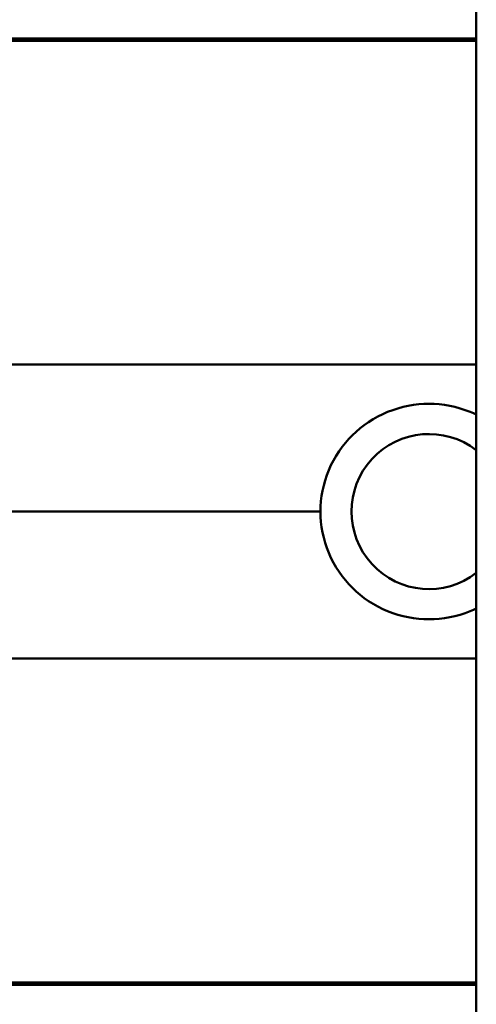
# Model space of a CAD drawing. Header units: millimetres. Extents: x 20 to 833, y 20 to 574.
# Tile 13 of 21: x 404 to 418, y 394 to 425. Entities that reach past the tile are written whole.
import ezdxf

# ---------------------------------------------------------------- set-up
doc = ezdxf.new("R2010")
doc.units = ezdxf.units.MM
doc.header["$LTSCALE"] = 2
doc.layers.add('Sichtbare Kanten(DIN)', color=7, linetype='Continuous', lineweight=50)
doc.layers.add('Sichtbare tangentiale Kanten(DIN)', color=7, linetype='Continuous', lineweight=50)

msp = doc.modelspace()

# ---------------------------------------------------------------- linework, layer by layer
at = {"layer": 'Sichtbare Kanten(DIN)'}
for p, q in [((418.373, 292.425), (418.373, 483.857)), ((398.883, 424.629), (418.373, 424.629)), ((404.483, 424.598), (404.483, 424.603)), ((404.631, 424.614), (404.631, 424.62)), ((404.718, 424.614), (404.718, 424.618)), ((405.17, 424.615), (405.17, 424.612)), ((405.387, 424.601), (405.4, 424.601)), ((405.387, 424.596), (405.387, 424.601)), ((405.459, 424.61), (405.446, 424.61)), ((405.575, 424.607), (405.575, 424.614)), ((405.579, 424.597), (405.579, 424.606)), ((405.704, 424.599), (405.704, 424.612)), ((406.353, 424.598), (406.353, 424.603)), ((406.501, 424.614), (406.501, 424.62)), ((406.588, 424.614), (406.588, 424.618)), ((407.041, 424.615), (407.041, 424.612)), ((407.258, 424.601), (407.27, 424.601)), ((407.258, 424.596), (407.258, 424.601)), ((407.329, 424.61), (407.317, 424.61)), ((407.445, 424.607), (407.445, 424.614)), ((407.45, 424.597), (407.45, 424.606)), ((407.575, 424.599), (407.575, 424.612)), ((408.415, 424.596), (408.139, 424.596)), ((408.415, 424.616), (408.415, 424.596)), ((409.56, 424.596), (409.56, 424.616)), ((409.837, 424.596), (409.56, 424.596)), ((410.241, 424.625), (411.728, 424.625)), ((410.241, 424.623), (410.241, 424.625)), ((411.451, 424.623), (410.241, 424.623)), ((410.256, 424.601), (411.451, 424.601)), ((410.256, 424.596), (410.256, 424.601)), ((411.728, 424.596), (410.256, 424.596)), ((410.389, 424.615), (411.451, 424.615)), ((410.389, 424.612), (410.389, 424.615)), ((411.451, 424.612), (410.389, 424.612)), ((411.451, 424.623), (411.451, 424.615)), ((411.451, 424.615), (411.451, 424.612)), ((411.451, 424.612), (411.451, 424.601)), ((411.451, 424.596), (411.451, 424.601)), ((411.728, 424.625), (411.728, 424.596)), ((412.311, 424.625), (412.588, 424.625)), ((412.311, 424.596), (412.311, 424.625)), ((412.588, 424.596), (412.311, 424.596)), ((412.588, 424.625), (412.588, 424.616)), ((412.588, 424.616), (413.732, 424.616)), ((412.588, 424.612), (412.588, 424.616)), ((413.732, 424.612), (412.588, 424.612)), ((412.588, 424.612), (412.588, 424.596)), ((413.732, 424.625), (414.009, 424.625)), ((413.732, 424.616), (413.732, 424.625)), ((413.732, 424.612), (413.732, 424.616)), ((413.732, 424.596), (413.732, 424.612)), ((414.009, 424.596), (413.732, 424.596)), ((414.009, 424.625), (414.009, 424.596)), ((415.07, 424.595), (415.07, 424.625)), ((416.637, 424.627), (416.637, 424.587)), ((417.686, 424.625), (416.847, 424.625)), ((416.847, 424.625), (416.847, 424.595)), ((416.847, 424.595), (417.686, 424.595)), ((417.686, 424.595), (417.686, 424.625)), ((418.373, 394.706), (388.657, 394.706)), ((398.883, 394.628), (418.373, 394.628)), ((403.946, 394.651), (403.948, 394.684)), ((404.224, 394.651), (403.946, 394.651)), ((403.948, 394.684), (404.226, 394.684)), ((404.224, 394.651), (404.224, 394.684)), ((404.225, 394.666), (404.224, 394.651)), ((404.226, 394.684), (404.225, 394.67)), ((404.225, 394.67), (404.225, 394.684)), ((404.225, 394.666), (404.225, 394.684)), ((404.225, 394.67), (405.373, 394.67)), ((405.373, 394.666), (404.225, 394.666)), ((405.372, 394.651), (405.373, 394.666)), ((405.65, 394.651), (405.372, 394.651)), ((405.373, 394.67), (405.374, 394.684)), ((405.373, 394.666), (405.373, 394.67)), ((405.374, 394.684), (405.652, 394.684)), ((405.65, 394.651), (405.65, 394.684)), ((405.652, 394.684), (405.65, 394.651)), ((406.235, 394.651), (406.236, 394.684)), ((407.727, 394.651), (406.235, 394.651)), ((406.236, 394.684), (407.713, 394.684)), ((406.513, 394.666), (406.513, 394.684)), ((406.513, 394.655), (406.513, 394.684)), ((407.58, 394.666), (406.513, 394.666)), ((406.513, 394.666), (406.513, 394.655)), ((406.513, 394.655), (407.727, 394.655)), ((406.514, 394.68), (406.514, 394.684)), ((406.514, 394.67), (406.514, 394.684)), ((407.713, 394.68), (406.514, 394.68)), ((406.514, 394.68), (406.514, 394.67)), ((406.514, 394.67), (407.58, 394.67)), ((407.58, 394.67), (407.58, 394.666)), ((407.58, 394.666), (407.58, 394.67)), ((407.713, 394.68), (407.713, 394.684)), ((407.713, 394.684), (407.713, 394.68)), ((407.727, 394.651), (407.727, 394.655)), ((407.727, 394.655), (407.727, 394.651)), ((408.133, 394.665), (408.134, 394.684)), ((408.134, 394.684), (408.412, 394.684)), ((408.412, 394.684), (408.411, 394.665)), ((408.411, 394.665), (408.411, 394.684)), ((408.981, 394.655), (408.988, 394.655)), ((409.559, 394.665), (409.56, 394.684)), ((409.56, 394.684), (409.838, 394.684)), ((409.838, 394.684), (409.837, 394.665)), ((410.531, 394.675), (410.531, 394.683)), ((410.65, 394.672), (410.662, 394.672)), ((410.722, 394.68), (410.709, 394.68)), ((410.933, 394.666), (410.933, 394.67)), ((411.079, 394.665), (411.079, 394.669)), ((411.393, 394.663), (411.393, 394.668)), ((411.48, 394.66), (411.48, 394.667)), ((411.48, 394.66), (411.48, 394.66)), ((411.703, 394.682), (411.629, 394.678)), ((411.629, 394.678), (411.629, 394.682)), ((412.408, 394.675), (412.408, 394.683)), ((412.526, 394.672), (412.539, 394.672)), ((412.598, 394.68), (412.586, 394.68)), ((412.81, 394.666), (412.81, 394.67)), ((412.956, 394.665), (412.956, 394.669)), ((413.269, 394.663), (413.269, 394.668)), ((413.356, 394.66), (413.356, 394.667)), ((413.356, 394.66), (413.356, 394.66)), ((413.506, 394.678), (413.506, 394.682)), ((413.58, 394.682), (413.506, 394.678)), ((414.148, 394.651), (414.15, 394.684)), ((415.64, 394.651), (414.148, 394.651)), ((414.15, 394.684), (415.627, 394.684)), ((414.426, 394.655), (414.426, 394.684)), ((414.427, 394.666), (414.426, 394.655)), ((414.426, 394.655), (415.64, 394.655)), ((414.427, 394.67), (414.427, 394.684)), ((414.427, 394.666), (414.427, 394.684)), ((414.428, 394.68), (414.427, 394.67)), ((414.427, 394.67), (415.494, 394.67)), ((415.493, 394.666), (414.427, 394.666)), ((414.428, 394.68), (414.428, 394.684)), ((415.627, 394.68), (414.428, 394.68)), ((415.493, 394.666), (415.493, 394.67)), ((415.494, 394.67), (415.493, 394.666)), ((415.627, 394.684), (415.627, 394.68)), ((415.627, 394.68), (415.627, 394.684)), ((415.64, 394.651), (415.64, 394.655)), ((415.64, 394.655), (415.64, 394.651)), ((416.161, 394.651), (416.162, 394.684)), ((416.442, 394.651), (416.161, 394.651)), ((416.162, 394.684), (417.13, 394.684)), ((416.442, 394.651), (416.442, 394.684)), ((416.442, 394.664), (416.442, 394.684)), ((416.442, 394.664), (416.442, 394.651)), ((417.069, 394.664), (416.442, 394.664)), ((416.443, 394.668), (416.443, 394.684)), ((416.443, 394.68), (416.443, 394.684)), ((417.098, 394.68), (416.443, 394.68)), ((416.443, 394.68), (416.443, 394.668)), ((416.443, 394.668), (417.097, 394.668)), ((417.069, 394.664), (417.069, 394.668)), ((417.626, 394.651), (417.069, 394.664)), ((417.363, 394.665), (417.363, 394.669)), ((417.363, 394.665), (417.946, 394.651)), ((417.539, 394.674), (417.539, 394.682)), ((417.626, 394.651), (417.626, 394.659)), ((417.946, 394.651), (417.626, 394.651))]:
    msp.add_line(p, q, dxfattribs=at)
msp.add_arc((416.873, 409.629), 2.458, 52.4012, 307.5988, dxfattribs=at)
for centre, major_axis, ratio, start_param, end_param in [((405.262, 424.607), (0.322, 0), 0.013262, 0.786802, 0.914041), ((403.87, 424.598), (-1.913, -0.011), 0.006639, 3.429951, 3.612913), ((407.133, 424.607), (0.322, 0), 0.013262, 0.786802, 0.914041), ((405.74, 424.598), (-1.913, -0.011), 0.006639, 3.429951, 3.612913), ((420.479, -3633.21), (0, 4057.838), 0.978322, 0.000968, 0.001362), ((402.131, -2517.042), (0, 2941.666), 0.977785, 6.278142, 6.278687), ((411.584, 394.709), (-3.451, -0.044), 0.011103, 6.282408, 7.000747), ((423.601, 394.923), (-15.189, -0.259), 0.004801, 6.282857, 6.55779), ((406.393, 394.709), (-3.445, 0.044), 0.011135, 2.422769, 3.141233), ((411.313, 394.671), (0.782, -0.005), 0.010226, 2.454807, 2.912638), ((410.668, 394.672), (0.106, -0.001), 0.007954, 4.233479, 4.541557), ((413.196, 394.664), (2.616, -0.013), 0.003817, 2.751869, 2.81101), ((410.238, 394.667), (1.242, -0.007), 0.008545, 5.745492, 6.267185), ((413.183, 394.671), (0.775, -0.004), 0.010239, 2.452004, 2.912297), ((412.544, 394.672), (0.106, -0.001), 0.007954, 4.233479, 4.541557), ((414.891, 394.665), (2.436, -0.012), 0.003979, 2.735207, 2.796166), ((412.113, 394.667), (1.243, -0.007), 0.008539, 5.745807, 6.267195), ((416.528, 394.666), (1.01, 0.008), 0.011054, 6.282232, 7.254977), ((416.469, 394.682), (1.327, -0.008), 0.012171, 5.452, 6.282808)]:
    msp.add_ellipse(centre, major_axis=major_axis, ratio=ratio, start_param=start_param, end_param=end_param, dxfattribs=at)
for points, knots in [([(404.497, 424.616), (404.469, 424.616), (404.445, 424.616), (404.406, 424.617), (404.392, 424.617), (404.361, 424.619), (404.354, 424.62), (404.37, 424.621), (404.388, 424.622), (404.455, 424.623), (404.503, 424.623), (404.612, 424.624), (404.687, 424.624), (404.897, 424.625), (405.004, 424.625), (405.169, 424.625), (405.32, 424.625), (405.677, 424.624), (405.761, 424.624), (405.857, 424.624)], [0, 0, 0, 0, 0.0114915, 0.0114915, 0.0227532, 0.0227532, 0.0450369, 0.0450369, 0.0645561, 0.0645561, 0.0860668, 0.0860668, 0.1052548, 0.1052548, 0.1231602, 0.1231602, 0.1329564, 0.1329564, 0.1429347, 0.1429347, 0.1429347, 0.1429347]), ([(404.483, 424.603), (404.629, 424.602), (404.766, 424.601), (404.996, 424.6), (405.074, 424.6), (405.229, 424.6), (405.316, 424.601), (405.387, 424.601)], [0, 0, 0, 0, 0.04647205, 0.04647205, 0.06998895, 0.06998895, 0.09284234, 0.09284234, 0.09284234, 0.09284234]), ([(405.446, 424.61), (405.315, 424.611), (405.117, 424.612), (404.868, 424.613), (404.783, 424.613), (404.63, 424.614), (404.556, 424.615), (404.497, 424.616)], [0, 0, 0, 0, 0.04648501, 0.04648501, 0.06986245, 0.06986245, 0.09248547, 0.09248547, 0.09248547, 0.09248547]), ([(405.173, 424.623), (405.11, 424.623), (405.046, 424.623), (404.984, 424.623), (404.91, 424.623), (404.86, 424.623), (404.827, 424.622), (404.779, 424.622), (404.74, 424.622), (404.707, 424.622), (404.684, 424.621), (404.665, 424.621), (404.652, 424.621), (404.639, 424.621), (404.632, 424.62), (404.631, 424.62)], [0, 0, 0, 0, 0.0188348, 0.0188348, 0.0188348, 0.0412232, 0.0412232, 0.0412232, 0.0734599, 0.0734599, 0.0734599, 0.0962138, 0.0962138, 0.0962138, 0.1202703, 0.1202703, 0.1202703, 0.1202703]), ([(404.631, 424.62), (404.631, 424.619), (404.635, 424.619), (404.648, 424.619), (404.661, 424.618), (404.682, 424.618), (404.718, 424.618)], [0, 0, 0, 0, 0.01167029, 0.01167029, 0.01167029, 0.02361101, 0.02361101, 0.02361101, 0.02361101]), ([(404.718, 424.618), (404.755, 424.617), (404.805, 424.617), (404.859, 424.617), (404.914, 424.616), (404.966, 424.616), (405.03, 424.616)], [0, 0, 0, 0, 0.01715883, 0.01715883, 0.01715883, 0.03436624, 0.03436624, 0.03436624, 0.03436624]), ([(405.839, 424.605), (405.832, 424.604), (405.812, 424.603), (405.738, 424.6), (405.692, 424.599), (405.588, 424.597), (405.513, 424.597), (405.365, 424.596), (405.276, 424.595), (405.091, 424.595), (404.998, 424.595), (404.906, 424.595)], [0, 0, 0, 0, 0.0226843, 0.0226843, 0.0471214, 0.0471214, 0.0950996, 0.0950996, 0.1652353, 0.1652353, 0.2353795, 0.2353795, 0.2353795, 0.2353795]), ([(405.03, 424.616), (405.053, 424.616), (405.077, 424.616), (405.1, 424.616), (405.102, 424.616), (405.113, 424.616), (405.125, 424.616), (405.14, 424.616), (405.159, 424.615), (405.17, 424.615)], [0, 0, 0, 0, 0.007243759, 0.007243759, 0.007243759, 0.007783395, 0.007783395, 0.007783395, 0.008527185, 0.008527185, 0.008527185, 0.008527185]), ([(405.17, 424.615), (405.257, 424.615), (405.317, 424.615), (405.385, 424.615), (405.453, 424.614), (405.517, 424.614), (405.575, 424.614)], [0, 0, 0, 0, 0.02152225, 0.02152225, 0.02152225, 0.04305819, 0.04305819, 0.04305819, 0.04305819]), ([(405.4, 424.601), (405.428, 424.602), (405.454, 424.602), (405.478, 424.602), (405.501, 424.603), (405.52, 424.603), (405.536, 424.603), (405.543, 424.604), (405.552, 424.604), (405.559, 424.604), (405.565, 424.605), (405.571, 424.605), (405.575, 424.605), (405.581, 424.606), (405.581, 424.606), (405.574, 424.607), (405.569, 424.608), (405.559, 424.608), (405.544, 424.608), (405.53, 424.609), (405.512, 424.609), (405.489, 424.61)], [0, 0, 0, 0, 0.00910864, 0.00910864, 0.00910864, 0.01796935, 0.01796935, 0.01796935, 0.02226226, 0.02226226, 0.02226226, 0.02577904, 0.02577904, 0.02577904, 0.03210922, 0.03210922, 0.03210922, 0.0373818, 0.0373818, 0.0373818, 0.04265759, 0.04265759, 0.04265759, 0.04265759]), ([(405.704, 424.612), (405.732, 424.612), (405.756, 424.611), (405.777, 424.611), (405.796, 424.61), (405.81, 424.61), (405.821, 424.609), (405.832, 424.609), (405.838, 424.608), (405.841, 424.607), (405.842, 424.607), (405.843, 424.607), (405.843, 424.607), (405.843, 424.606), (405.842, 424.606), (405.839, 424.605)], [0, 0, 0, 0, 0.01175175, 0.01175175, 0.01175175, 0.02263408, 0.02263408, 0.02263408, 0.03418299, 0.03418299, 0.03418299, 0.0383665, 0.0383665, 0.0383665, 0.0427469, 0.0427469, 0.0427469, 0.0427469]), ([(406.367, 424.616), (406.339, 424.616), (406.315, 424.616), (406.277, 424.617), (406.263, 424.617), (406.232, 424.619), (406.225, 424.62), (406.24, 424.621), (406.259, 424.622), (406.326, 424.623), (406.374, 424.623), (406.482, 424.624), (406.557, 424.624), (406.767, 424.625), (406.874, 424.625), (407.04, 424.625), (407.19, 424.625), (407.548, 424.624), (407.632, 424.624), (407.727, 424.624)], [0, 0, 0, 0, 0.0114915, 0.0114915, 0.0227532, 0.0227532, 0.0450369, 0.0450369, 0.0645561, 0.0645561, 0.0860667, 0.0860667, 0.1052546, 0.1052546, 0.12316, 0.12316, 0.1329562, 0.1329562, 0.1429345, 0.1429345, 0.1429345, 0.1429345]), ([(406.353, 424.603), (406.5, 424.602), (406.636, 424.601), (406.867, 424.6), (406.945, 424.6), (407.1, 424.6), (407.187, 424.601), (407.258, 424.601)], [0, 0, 0, 0, 0.04647205, 0.04647205, 0.06998895, 0.06998895, 0.09284234, 0.09284234, 0.09284234, 0.09284234]), ([(407.317, 424.61), (407.185, 424.611), (406.987, 424.612), (406.738, 424.613), (406.654, 424.613), (406.5, 424.614), (406.426, 424.615), (406.367, 424.616)], [0, 0, 0, 0, 0.04648501, 0.04648501, 0.06986246, 0.06986246, 0.09248548, 0.09248548, 0.09248548, 0.09248548]), ([(407.043, 424.623), (406.98, 424.623), (406.917, 424.623), (406.854, 424.623), (406.781, 424.623), (406.73, 424.623), (406.697, 424.622), (406.649, 424.622), (406.611, 424.622), (406.578, 424.622), (406.554, 424.621), (406.536, 424.621), (406.523, 424.621), (406.509, 424.621), (406.502, 424.62), (406.501, 424.62)], [0, 0, 0, 0, 0.0188348, 0.0188348, 0.0188348, 0.0412232, 0.0412232, 0.0412232, 0.0734599, 0.0734599, 0.0734599, 0.0962138, 0.0962138, 0.0962138, 0.1202703, 0.1202703, 0.1202703, 0.1202703]), ([(406.501, 424.62), (406.501, 424.619), (406.506, 424.619), (406.519, 424.619), (406.532, 424.618), (406.553, 424.618), (406.588, 424.618)], [0, 0, 0, 0, 0.01167029, 0.01167029, 0.01167029, 0.02361101, 0.02361101, 0.02361101, 0.02361101]), ([(406.588, 424.618), (406.625, 424.617), (406.675, 424.617), (406.729, 424.617), (406.784, 424.616), (406.836, 424.616), (406.9, 424.616)], [0, 0, 0, 0, 0.01715883, 0.01715883, 0.01715883, 0.03436624, 0.03436624, 0.03436624, 0.03436624]), ([(407.709, 424.605), (407.702, 424.604), (407.682, 424.603), (407.609, 424.6), (407.563, 424.599), (407.459, 424.597), (407.383, 424.597), (407.236, 424.596), (407.146, 424.595), (406.961, 424.595), (406.868, 424.595), (406.776, 424.595)], [0, 0, 0, 0, 0.0226843, 0.0226843, 0.0471214, 0.0471214, 0.0950996, 0.0950996, 0.1652353, 0.1652353, 0.2353795, 0.2353795, 0.2353795, 0.2353795]), ([(406.9, 424.616), (406.924, 424.616), (406.947, 424.616), (406.971, 424.616), (406.972, 424.616), (406.984, 424.616), (406.995, 424.616), (407.011, 424.616), (407.029, 424.615), (407.041, 424.615)], [0, 0, 0, 0, 0.007243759, 0.007243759, 0.007243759, 0.007783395, 0.007783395, 0.007783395, 0.008527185, 0.008527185, 0.008527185, 0.008527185]), ([(407.041, 424.615), (407.127, 424.615), (407.188, 424.615), (407.256, 424.615), (407.323, 424.614), (407.387, 424.614), (407.445, 424.614)], [0, 0, 0, 0, 0.02152225, 0.02152225, 0.02152225, 0.04305819, 0.04305819, 0.04305819, 0.04305819]), ([(407.27, 424.601), (407.298, 424.602), (407.325, 424.602), (407.348, 424.602), (407.371, 424.603), (407.39, 424.603), (407.406, 424.603), (407.414, 424.604), (407.422, 424.604), (407.43, 424.604), (407.436, 424.605), (407.441, 424.605), (407.445, 424.605), (407.452, 424.606), (407.451, 424.606), (407.445, 424.607), (407.439, 424.608), (407.429, 424.608), (407.415, 424.608), (407.401, 424.609), (407.382, 424.609), (407.36, 424.61)], [0, 0, 0, 0, 0.00910864, 0.00910864, 0.00910864, 0.01796935, 0.01796935, 0.01796935, 0.02226226, 0.02226226, 0.02226226, 0.02577904, 0.02577904, 0.02577904, 0.03210922, 0.03210922, 0.03210922, 0.0373818, 0.0373818, 0.0373818, 0.04265759, 0.04265759, 0.04265759, 0.04265759]), ([(407.575, 424.612), (407.602, 424.612), (407.627, 424.611), (407.647, 424.611), (407.666, 424.61), (407.681, 424.61), (407.691, 424.609), (407.702, 424.609), (407.708, 424.608), (407.711, 424.607), (407.712, 424.607), (407.713, 424.607), (407.713, 424.607), (407.713, 424.606), (407.712, 424.606), (407.709, 424.605)], [0, 0, 0, 0, 0.01175174, 0.01175174, 0.01175174, 0.02263405, 0.02263405, 0.02263405, 0.03418298, 0.03418298, 0.03418298, 0.0383665, 0.0383665, 0.0383665, 0.0427469, 0.0427469, 0.0427469, 0.0427469]), ([(408.139, 424.596), (408.139, 424.603), (408.139, 424.61), (408.139, 424.616), (408.135, 424.618), (408.198, 424.621), (408.234, 424.622), (408.336, 424.623), (408.396, 424.623), (408.553, 424.624), (408.647, 424.624), (408.887, 424.625), (409.033, 424.625), (409.252, 424.625), (409.358, 424.624), (409.533, 424.624), (409.6, 424.623), (409.712, 424.622), (409.753, 424.621), (409.801, 424.62), (409.815, 424.619), (409.828, 424.618), (409.831, 424.618), (409.835, 424.617), (409.835, 424.617), (409.836, 424.617), (409.836, 424.616), (409.837, 424.616), (409.837, 424.616), (409.837, 424.616), (409.837, 424.616), (409.837, 424.616), (409.837, 424.616), (409.837, 424.616), (409.837, 424.616), (409.837, 424.616), (409.837, 424.616), (409.837, 424.616), (409.837, 424.616), (409.837, 424.616), (409.837, 424.616), (409.837, 424.611), (409.837, 424.604), (409.837, 424.596)], [0, 0, 0, 0, 0.1092334, 0.1092334, 0.1490232, 0.1490232, 0.1726138, 0.1726138, 0.1937378, 0.1937378, 0.2182547, 0.2182547, 0.2526067, 0.2526067, 0.2870093, 0.2870093, 0.3152043, 0.3152043, 0.3443314, 0.3443314, 0.3644971, 0.3644971, 0.3751144, 0.3751144, 0.3803766, 0.3803766, 0.3830492, 0.3830492, 0.38432, 0.38432, 0.3850207, 0.3850207, 0.3856281, 0.3856281, 0.3856453, 0.3856453, 0.3856529, 0.3856529, 0.385659, 0.385659, 0.3856615, 0.3856615, 0.5126043, 0.5126043, 0.5126043, 0.5126043]), ([(409.56, 424.596), (409.56, 424.602), (409.56, 424.607), (409.56, 424.611), (409.56, 424.613), (409.56, 424.615), (409.56, 424.616), (409.56, 424.617), (409.558, 424.617), (409.556, 424.617), (409.549, 424.618), (409.532, 424.619), (409.5, 424.62), (409.477, 424.621), (409.446, 424.621), (409.405, 424.622), (409.365, 424.622), (409.317, 424.622), (409.263, 424.622), (409.2, 424.623), (409.131, 424.623), (409.063, 424.623), (409.045, 424.623), (409.02, 424.623), (408.992, 424.623), (408.928, 424.623), (408.843, 424.623), (408.761, 424.623), (408.702, 424.622), (408.648, 424.622), (408.601, 424.622), (408.558, 424.622), (408.523, 424.621), (408.496, 424.621), (408.467, 424.62), (408.448, 424.619), (408.436, 424.619), (408.421, 424.618), (408.415, 424.617), (408.415, 424.616)], [0, 0, 0, 0, 0.0858896, 0.0858896, 0.0858896, 0.1279276, 0.1279276, 0.1279276, 0.1432993, 0.1432993, 0.1432993, 0.1836295, 0.1836295, 0.1836295, 0.21198, 0.21198, 0.21198, 0.2404515, 0.2404515, 0.2404515, 0.2735893, 0.2735893, 0.2735893, 0.2822713, 0.2822713, 0.2822713, 0.3015509, 0.3015509, 0.3015509, 0.3153228, 0.3153228, 0.3153228, 0.328077, 0.328077, 0.328077, 0.3418436, 0.3418436, 0.3418436, 0.3581502, 0.3581502, 0.3581502, 0.3581502]), ([(408.816, 424.629), (408.816, 424.629), (408.816, 424.629), (408.817, 424.629), (408.817, 424.629), (408.817, 424.629), (408.818, 424.629), (408.819, 424.629), (408.82, 424.629), (408.824, 424.629), (408.828, 424.629), (408.838, 424.629), (408.845, 424.629), (408.864, 424.629), (408.877, 424.629), (411.077, 424.629), (413.265, 424.629), (415.452, 424.629)], [0, 0, 0, 0, 0.000016, 0.000016, 0.0000801, 0.0000801, 0.0002083, 0.0002083, 0.0004646, 0.0004646, 0.0014898, 0.0014898, 0.0035403, 0.0035403, 0.007385, 0.007385, 0.6635937, 0.6635937, 0.6635937, 0.6635937]), ([(418.316, 424.629), (418.316, 424.629), (418.316, 424.629), (418.316, 424.629), (418.316, 424.629), (418.317, 424.629), (418.317, 424.629), (418.317, 424.629), (418.317, 424.629), (418.321, 424.629), (418.325, 424.629), (418.334, 424.629), (418.338, 424.629), (418.35, 424.629), (418.359, 424.629), (418.369, 424.629), (418.371, 424.629), (418.373, 424.629)], [0.000004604, 0.000004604, 0.000004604, 0.000004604, 0.000013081, 0.000013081, 0.000025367, 0.000025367, 0.000064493, 0.000064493, 0.000103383, 0.000103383, 0.001348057, 0.001348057, 0.002591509, 0.002591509, 0.005078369, 0.005078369, 0.005692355, 0.005692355, 0.005692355, 0.005692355]), ([(418.373, 412.703), (418.311, 412.733), (418.247, 412.761), (417.761, 412.96), (417.302, 413.044), (416.443, 413.044), (415.984, 412.959), (415.137, 412.613), (414.751, 412.352), (414.138, 411.747), (413.871, 411.362), (413.517, 410.519), (413.43, 410.06), (413.43, 409.629)], [-1.1817725, -1.1817725, -1.1817725, -1.1817725, -1.1622062, -1.1622062, -1.0334154, -1.0334154, -0.9043555, -0.9043555, -0.7752956, -0.7752956, -0.6460012, -0.6460012, -0.5167398, -0.5167398, -0.5167398, -0.5167398]), ([(418.373, 406.554), (418.311, 406.524), (418.247, 406.496), (417.761, 406.297), (417.302, 406.213), (416.873, 406.213), (416.443, 406.213), (415.984, 406.298), (415.137, 406.644), (414.751, 406.905), (414.138, 407.51), (413.871, 407.895), (413.517, 408.738), (413.43, 409.198), (413.43, 409.629), (413.43, 409.629), (413.43, 409.629)], [1.9184747, 1.9184747, 1.9184747, 1.9184747, 1.9380413, 1.9380413, 2.0668318, 2.0668318, 2.0668318, 2.1958916, 2.1958916, 2.3249514, 2.3249514, 2.4542456, 2.4542456, 2.5835399, 2.5835399, 2.5835728, 2.5835728, 2.5835728, 2.5835728]), ([(408.988, 394.655), (409.022, 394.655), (409.057, 394.655), (409.157, 394.655), (409.221, 394.655), (409.332, 394.656), (409.377, 394.656), (409.455, 394.658), (409.485, 394.659), (409.546, 394.661), (409.559, 394.663), (409.559, 394.665)], [-0.09871822, -0.09871822, -0.09871822, -0.09871822, -0.08841169, -0.08841169, -0.06862142, -0.06862142, -0.05132957, -0.05132957, -0.03330955, -0.03330955, 0, 0, 0, 0])]:
    msp.add_open_spline(points, degree=3, knots=knots, dxfattribs=at)
for points in [[(404.409, 424.598), (404.434, 424.6), (404.458, 424.602), (404.483, 424.603)], [(404.906, 424.595), (404.895, 424.595), (404.885, 424.595), (404.874, 424.595)], [(405.857, 424.624), (405.836, 424.623), (405.815, 424.622), (405.794, 424.621)], [(406.28, 424.598), (406.304, 424.6), (406.329, 424.602), (406.353, 424.603)], [(406.776, 424.595), (406.766, 424.595), (406.755, 424.595), (406.745, 424.595)], [(407.727, 424.624), (407.706, 424.623), (407.685, 424.622), (407.664, 424.621)], [(410.249, 394.653), (410.253, 394.654), (410.313, 394.658), (410.313, 394.658)], [(410.779, 394.651), (410.535, 394.651), (410.292, 394.653), (410.249, 394.653)], [(410.533, 394.668), (410.378, 394.669), (410.261, 394.671), (410.264, 394.675)], [(410.264, 394.675), (410.265, 394.676), (410.27, 394.677), (410.274, 394.677)], [(410.274, 394.677), (410.298, 394.679), (410.405, 394.682), (410.613, 394.683)], [(410.313, 394.658), (410.313, 394.658), (410.5, 394.656), (410.71, 394.655)], [(410.552, 394.677), (410.508, 394.676), (410.534, 394.673), (410.619, 394.672)], [(410.933, 394.666), (410.756, 394.666), (410.635, 394.667), (410.533, 394.668)], [(410.613, 394.683), (410.791, 394.684), (410.963, 394.685), (411.205, 394.684)], [(410.662, 394.672), (410.743, 394.671), (410.863, 394.67), (411.044, 394.67)], [(410.71, 394.655), (410.956, 394.654), (411.159, 394.654), (411.304, 394.656)], [(411.287, 394.68), (411.101, 394.681), (410.935, 394.681), (410.776, 394.68)], [(410.974, 394.651), (410.912, 394.651), (410.849, 394.651), (410.779, 394.651)], [(411.079, 394.665), (411.057, 394.665), (410.935, 394.666), (410.933, 394.666)], [(411.468, 394.652), (411.334, 394.651), (411.173, 394.651), (410.974, 394.651)], [(411.044, 394.67), (411.315, 394.669), (411.471, 394.667), (411.594, 394.666)], [(411.393, 394.663), (411.327, 394.664), (411.226, 394.665), (411.079, 394.665)], [(411.205, 394.684), (411.307, 394.684), (411.46, 394.684), (411.587, 394.683)], [(411.629, 394.678), (411.629, 394.678), (411.388, 394.679), (411.287, 394.68)], [(411.48, 394.66), (411.48, 394.661), (411.455, 394.662), (411.393, 394.663)], [(411.746, 394.661), (411.775, 394.658), (411.701, 394.655), (411.468, 394.652)], [(411.587, 394.683), (411.624, 394.682), (411.703, 394.682), (411.703, 394.682)], [(411.594, 394.666), (411.675, 394.665), (411.729, 394.663), (411.746, 394.661)], [(412.126, 394.653), (412.129, 394.654), (412.19, 394.658), (412.19, 394.658)], [(412.655, 394.651), (412.411, 394.651), (412.168, 394.653), (412.126, 394.653)], [(412.41, 394.668), (412.255, 394.669), (412.138, 394.671), (412.141, 394.675)], [(412.141, 394.675), (412.142, 394.676), (412.147, 394.676), (412.151, 394.677)], [(412.151, 394.677), (412.175, 394.679), (412.282, 394.682), (412.49, 394.683)], [(412.19, 394.658), (412.19, 394.658), (412.377, 394.656), (412.587, 394.655)], [(412.429, 394.677), (412.385, 394.675), (412.411, 394.673), (412.495, 394.672)], [(412.81, 394.666), (412.633, 394.666), (412.511, 394.667), (412.41, 394.668)], [(412.49, 394.683), (412.668, 394.684), (412.839, 394.685), (413.081, 394.684)], [(412.539, 394.672), (412.62, 394.671), (412.74, 394.67), (412.921, 394.67)], [(412.587, 394.655), (412.832, 394.654), (413.036, 394.654), (413.181, 394.656)], [(413.163, 394.68), (412.977, 394.68), (412.812, 394.681), (412.653, 394.68)], [(412.851, 394.651), (412.789, 394.651), (412.725, 394.651), (412.655, 394.651)], [(412.956, 394.665), (412.934, 394.665), (412.812, 394.666), (412.81, 394.666)], [(413.344, 394.652), (413.211, 394.651), (413.05, 394.651), (412.851, 394.651)], [(412.921, 394.67), (413.192, 394.669), (413.348, 394.667), (413.471, 394.666)], [(413.269, 394.663), (413.204, 394.664), (413.102, 394.664), (412.956, 394.665)], [(413.081, 394.684), (413.184, 394.684), (413.336, 394.683), (413.464, 394.683)], [(413.506, 394.678), (413.506, 394.678), (413.265, 394.679), (413.163, 394.68)], [(413.356, 394.66), (413.356, 394.661), (413.332, 394.662), (413.269, 394.663)], [(413.623, 394.661), (413.652, 394.658), (413.578, 394.655), (413.344, 394.652)], [(413.464, 394.683), (413.501, 394.682), (413.58, 394.682), (413.58, 394.682)], [(413.471, 394.666), (413.552, 394.665), (413.606, 394.663), (413.623, 394.661)], [(417.097, 394.668), (417.299, 394.668), (417.538, 394.669), (417.539, 394.674)], [(417.13, 394.684), (417.456, 394.684), (417.796, 394.681), (417.796, 394.674)]]:
    msp.add_open_spline(points, degree=3, dxfattribs=at)
for points, weights, knots in [([(404.874, 424.595), (404.813, 424.596), (404.755, 424.596), (404.698, 424.596), (404.639, 424.597), (404.582, 424.597), (404.528, 424.597), (404.493, 424.598), (404.458, 424.598), (404.423, 424.598), (404.418, 424.598), (404.414, 424.598), (404.409, 424.598)], [1, 0.999971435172, 0.999971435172, 1, 0.999946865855, 0.999946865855, 1, 0.999474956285, 0.999474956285, 1, 1, 1, 1], [0, 0, 0, 0, 0.01792662, 0.01792662, 0.01792662, 0.0358754, 0.0358754, 0.0358754, 0.04736768, 0.04736768, 0.04736768, 0.04890663, 0.04890663, 0.04890663, 0.04890663]), ([(405.794, 424.621), (405.713, 424.622), (405.638, 424.622), (405.564, 424.622), (405.524, 424.622), (405.484, 424.622), (405.444, 424.623), (405.403, 424.623), (405.361, 424.623), (405.32, 424.623), (405.283, 424.623), (405.246, 424.623), (405.21, 424.623), (405.197, 424.623), (405.185, 424.623), (405.173, 424.623)], [1, 1.00798459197, 1.00798459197, 1, 1.00194930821, 1.00194930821, 1, 1.00189086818, 1.00189086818, 1, 1, 1, 1, 1.00147352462, 1.00147352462, 1], [0, 0, 0, 0, 0.02429045, 0.02429045, 0.02429045, 0.03732361, 0.03732361, 0.03732361, 0.05061544, 0.05061544, 0.05061544, 0.06177209, 0.06177209, 0.06177209, 0.06549098, 0.06549098, 0.06549098, 0.06549098]), ([(406.745, 424.595), (406.684, 424.596), (406.625, 424.596), (406.569, 424.596), (406.509, 424.597), (406.453, 424.597), (406.398, 424.597), (406.363, 424.598), (406.328, 424.598), (406.293, 424.598), (406.289, 424.598), (406.284, 424.598), (406.28, 424.598)], [1, 0.999971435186, 0.999971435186, 1, 0.999946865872, 0.999946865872, 1, 0.999474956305, 0.999474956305, 1, 1, 1, 1], [0, 0, 0, 0, 0.01792662, 0.01792662, 0.01792662, 0.0358754, 0.0358754, 0.0358754, 0.04736768, 0.04736768, 0.04736768, 0.04890663, 0.04890663, 0.04890663, 0.04890663]), ([(407.664, 424.621), (407.584, 424.622), (407.508, 424.622), (407.435, 424.622), (407.394, 424.622), (407.354, 424.622), (407.314, 424.623), (407.273, 424.623), (407.232, 424.623), (407.19, 424.623), (407.154, 424.623), (407.117, 424.623), (407.08, 424.623), (407.067, 424.623), (407.055, 424.623), (407.043, 424.623)], [1, 1.00798459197, 1.00798459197, 1, 1.00194930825, 1.00194930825, 1, 1.00189086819, 1.00189086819, 1, 1, 1, 1, 1.00147352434, 1.00147352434, 1], [0, 0, 0, 0, 0.02429045, 0.02429045, 0.02429045, 0.03732361, 0.03732361, 0.03732361, 0.05061544, 0.05061544, 0.05061544, 0.06177209, 0.06177209, 0.06177209, 0.06549098, 0.06549098, 0.06549098, 0.06549098])]:
    msp.add_rational_spline(points, weights, degree=3, knots=knots, dxfattribs=at)
at = {"layer": 'Sichtbare tangentiale Kanten(DIN)'}
for p, q in [((418.373, 424.551), (388.656, 424.551)), ((405.03, 424.612), (405.03, 424.616)), ((405.4, 424.596), (405.4, 424.601)), ((406.9, 424.612), (406.9, 424.616)), ((407.27, 424.596), (407.27, 424.601)), ((418.373, 414.286), (393.421, 414.286)), ((393.461, 409.629), (413.43, 409.629)), ((418.373, 404.971), (393.421, 404.971)), ((408.411, 394.665), (408.411, 394.684)), ((408.985, 394.651), (408.985, 394.655)), ((409.837, 394.665), (409.837, 394.684)), ((410.533, 394.668), (410.533, 394.675)), ((410.552, 394.677), (410.552, 394.683)), ((410.709, 394.68), (410.709, 394.684)), ((410.722, 394.68), (410.722, 394.684)), ((410.776, 394.68), (410.776, 394.684)), ((410.779, 394.651), (410.779, 394.655)), ((410.974, 394.651), (410.974, 394.655)), ((411.287, 394.68), (411.287, 394.684)), ((411.468, 394.652), (411.468, 394.659)), ((412.41, 394.668), (412.41, 394.675)), ((412.429, 394.677), (412.429, 394.683)), ((412.586, 394.68), (412.586, 394.684)), ((412.598, 394.68), (412.598, 394.684)), ((412.653, 394.68), (412.653, 394.684)), ((412.655, 394.651), (412.655, 394.655)), ((412.851, 394.651), (412.851, 394.655)), ((413.163, 394.68), (413.163, 394.684)), ((413.344, 394.652), (413.344, 394.658)), ((417.098, 394.68), (417.098, 394.684))]:
    msp.add_line(p, q, dxfattribs=at)

doc.saveas('drawing.dxf')
